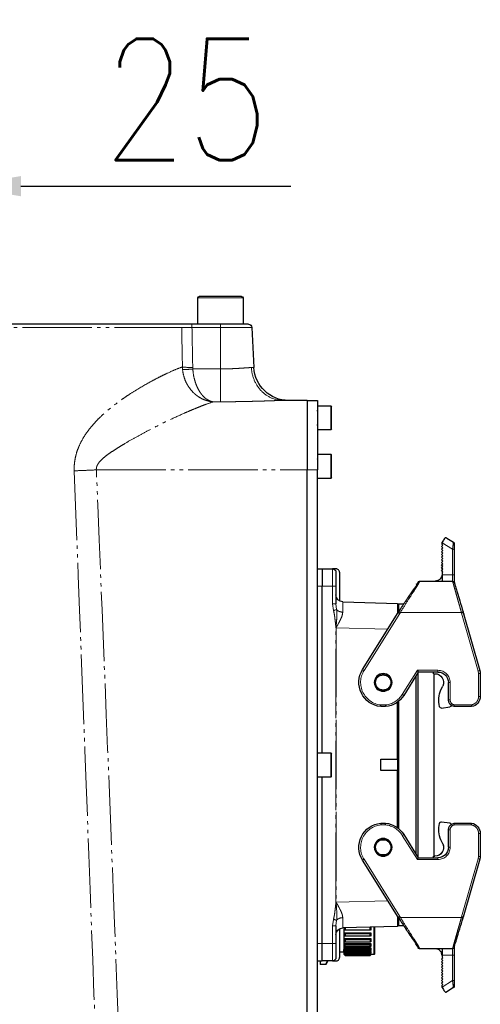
# Model space of a CAD drawing. Header units: millimetres. Extents: x 0 to 7327, y -11399 to -6123.
# Tile 3 of 87: x 1174 to 1307, y -8997 to -8713. Entities that reach past the tile are written whole.
import ezdxf

# ---------------------------------------------------------------- set-up
doc = ezdxf.new("R2010")
doc.units = ezdxf.units.MM
doc.linetypes.add('PHANTOM', pattern=[26.5, 20, -1.5, 1, -1.5, 1, -1.5])
doc.layers.add('AM_5', color=3, linetype='Continuous', lineweight=25)
doc.styles.add('HHI_Dims', font='simplex.shx', dxfattribs={"width": 0.8, "bigfont": 'whgtxt.shx'})
doc.dimstyles.new('HHI_Standard$0', dxfattribs={"dimtxt": 3.5, "dimasz": 3.5, "dimexe": 1, "dimexo": 1, "dimgap": 1.5, "dimtad": 1, "dimdec": 0, "dimdsep": 46, "dimtxsty": 'HHI_Dims', "dimcen": 0, "dimclrd": 1, "dimclre": 1, "dimclrt": 1, "dimadec": 3, "dimazin": 2, "dimtp": 0.1, "dimtm": 0.1, "dimtfac": 0.65, "dimtdec": 0, "dimtmove": 0, "dimatfit": 3, "dimldrblk": 'OPEN30', "dimfxl": 1, "dimlwd": -1, "dimlwe": -1, "dimarcsym": 1})

# ---------------------------------------------------------------- blocks, each defined once
blk = doc.blocks.new('A$C44B95001')
at = {"color": 7, "linetype": 'Continuous', "lineweight": 25}
for p, q in [((68.4, 249.71), (68.4, 242.11)), ((68.8, 250.11), (81, 250.11)), ((81.4, 242.11), (81.4, 249.71)), ((65.85, 241.16), (65.24, 229.58)), ((66.85, 242.11), (74.9, 242.11)), ((74.9, 242.11), (83.11, 242.11)), ((87.07, 242.11), (263.48, 242.11)), ((46.9, 218.61), (43.1, 218.61)), ((49.9, 220.11), (46.9, 220.11)), ((46.9, 220.11), (46.9, 200.11)), ((49.9, 220.11), (49.9, 200.11)), ((49.9, 220.11), (56.75, 220.11)), ((42.9, 218.38), (42.9, 218.41)), ((42.9, 211.81), (42.9, 218.38)), ((49.7, 218), (49.9, 218)), ((43.1, 211.61), (46.9, 211.61)), ((42.9, 197.81), (42.9, 204.41)), ((46.9, 204.61), (43.1, 204.61)), ((46.9, 30.11), (46.9, 200.11)), ((49.9, 30.11), (49.9, 200.11)), ((43.1, 197.61), (46.9, 197.61)), ((9.66, 180.48), (7.74, 179.28)), ((11.01, 179.11), (11.01, 179.26)), ((11.01, 178.6), (11.01, 179.11)), ((7.51, 177.2), (7.51, 169.88)), ((10.81, 178.41), (11.01, 178.6)), ((11.19, 178), (10.81, 178.41)), ((10.81, 177.64), (11.19, 178)), ((11.19, 177.23), (10.81, 177.64)), ((10.81, 176.87), (11.19, 177.23)), ((11.19, 176.46), (10.81, 176.87)), ((10.81, 176.1), (11.19, 176.46)), ((11.19, 175.69), (10.81, 176.1)), ((10.81, 175.33), (11.19, 175.69)), ((11.19, 174.92), (10.81, 175.33)), ((10.81, 174.56), (11.19, 174.92)), ((11.19, 174.15), (10.81, 174.56)), ((10.81, 173.79), (11.19, 174.15)), ((11.19, 173.38), (10.81, 173.79)), ((10.81, 173.02), (11.19, 173.38)), ((11.19, 172.61), (10.81, 173.02)), ((10.81, 172.25), (11.19, 172.61)), ((11.19, 171.84), (10.81, 172.25)), ((10.81, 171.48), (11.19, 171.84)), ((11.19, 171.07), (10.81, 171.48)), ((10.81, 170.71), (11.19, 171.07)), ((11.01, 170.5), (10.81, 170.71)), ((11.01, 170.5), (11.01, 170.06)), ((40.6, 170.61), (40.6, 162.34)), ((41.6, 171.61), (42.6, 171.61)), ((45.6, 171.61), (42.6, 171.61)), ((46.9, 171.6), (45.6, 171.6)), ((45.6, 171.6), (45.6, 166.6)), ((17.51, 168.06), (8, 168.06)), ((11.01, 170.06), (11.01, 169.92)), ((40.6, 169.39), (40.55, 169.39)), ((18.36, 167.28), (18.01, 167.34)), ((18.36, 167.16), (18.36, 166.87)), ((40.6, 167), (40.55, 167)), ((40.55, 166.22), (40.6, 166.22)), ((40.55, 165.98), (40.6, 165.98)), ((41.6, 166.61), (41.6, 161.48)), ((45.6, 118.61), (45.6, 166.61)), ((39.65, 162.07), (23.85, 161.66)), ((40.55, 163.56), (40.6, 163.56)), ((40.6, 164.16), (40.59, 164.16)), ((40.59, 163.57), (40.6, 163.57)), ((4.91, 159), (0.12, 142.28)), ((4.91, 159), (4.78, 158.56)), ((4.97, 159.2), (4.91, 159)), ((23.6, 161.51), (22.01, 161.51)), ((23.66, 159), (23.45, 159.33)), ((23.85, 160.36), (23.6, 160.36)), ((33.94, 142.56), (23.66, 159)), ((12.2, 141.86), (17.87, 141.86)), ((13.5, 141.38), (13.5, 141.86)), ((17.87, 141.86), (22.06, 135.15)), ((0, 141.45), (0, 134.86)), ((13.1, 141.38), (12.81, 141.36)), ((13.5, 141.38), (13.1, 141.38)), ((13.35, 88.83), (13.35, 141.38)), ((18, 141.65), (18, 88.56)), ((18.51, 89.37), (18.51, 140.84)), ((9.2, 133.86), (9.2, 138.86)), ((11.34, 136.73), (10.83, 137.82)), ((23.6, 133.41), (23.6, 96.8)), ((2.54, 131.89), (7.58, 131.89)), ((11.17, 131.48), (8.82, 131.8)), ((11.72, 131.85), (11.75, 131.96)), ((23.85, 116.73), (23.85, 133.22)), ((27.29, 131.89), (28.71, 131.89)), ((28.65, 116.73), (23.85, 116.73)), ((23.85, 116.73), (23.85, 113.48)), ((28.65, 113.48), (28.65, 116.73)), ((42.9, 111.81), (42.9, 118.41)), ((46.9, 118.61), (43.1, 118.61)), ((23.85, 96.99), (23.85, 113.48)), ((23.85, 113.48), (28.65, 113.48)), ((43.1, 111.61), (46.9, 111.61)), ((45.6, 63.61), (45.6, 111.61)), ((7.58, 98.32), (2.54, 98.32)), ((11.17, 98.73), (8.82, 98.41)), ((11.75, 98.25), (11.72, 98.36)), ((28.71, 98.32), (27.29, 98.32)), ((0, 95.36), (0, 88.76)), ((9.2, 91.36), (9.2, 96.36)), ((22.06, 95.06), (17.87, 88.36)), ((10.83, 92.39), (11.34, 93.48)), ((17.87, 88.36), (12.2, 88.36)), ((13.5, 88.83), (13.1, 88.83)), ((13.5, 88.36), (13.5, 88.83)), ((0.12, 87.93), (4.91, 71.21)), ((23.66, 71.21), (33.94, 87.65)), ((4.97, 71.01), (4.91, 71.21)), ((23.66, 71.21), (23.45, 70.88)), ((22.01, 68.71), (23.6, 68.71)), ((23.6, 69.86), (23.85, 69.86)), ((23.85, 68.56), (39.65, 68.14)), ((30.43, 60.66), (30.43, 68.38)), ((30.63, 60.46), (30.63, 68.38)), ((31.48, 67.56), (31.48, 68.45)), ((31.78, 67.52), (31.78, 68.41)), ((38.93, 68.16), (38.93, 67.52)), ((39.23, 67.56), (39.23, 68.15)), ((41.6, 68.73), (41.6, 63.61)), ((31.48, 67.56), (31.78, 67.52)), ((31.48, 66.67), (39.23, 66.67)), ((31.48, 65.82), (31.48, 66.67)), ((31.78, 66.57), (31.48, 66.67)), ((31.48, 65.82), (31.78, 65.72)), ((31.78, 67.52), (38.93, 67.52)), ((31.78, 65.72), (31.78, 66.57)), ((38.93, 66.57), (31.78, 66.57)), ((31.78, 65.72), (38.93, 65.72)), ((38.93, 67.52), (39.23, 67.56)), ((39.23, 66.67), (38.93, 66.57)), ((38.93, 66.57), (38.93, 65.72)), ((38.93, 65.72), (39.23, 65.82)), ((39.23, 66.67), (39.23, 67.56)), ((39.23, 65.82), (39.23, 66.67)), ((39.23, 65), (39.23, 65.82)), ((40.6, 67.87), (40.6, 59.61)), ((31.48, 65), (39.23, 65)), ((31.48, 64.23), (31.48, 65)), ((31.78, 64.84), (31.48, 65)), ((31.48, 64.23), (31.78, 64.08)), ((31.48, 63.51), (39.23, 63.51)), ((31.48, 62.85), (31.48, 63.51)), ((31.78, 63.3), (31.48, 63.51)), ((31.48, 62.85), (31.78, 62.65)), ((31.78, 64.84), (31.78, 64.08)), ((38.93, 64.84), (31.78, 64.84)), ((31.78, 64.08), (38.93, 64.08)), ((38.93, 63.3), (31.78, 63.3)), ((31.78, 62.65), (31.78, 63.3)), ((31.78, 62.65), (38.93, 62.65)), ((39.23, 65), (38.93, 64.84)), ((38.93, 64.84), (38.93, 64.08)), ((38.93, 64.08), (39.23, 64.23)), ((39.23, 63.51), (38.93, 63.3)), ((38.93, 62.65), (38.93, 63.3)), ((38.93, 62.65), (39.23, 62.85)), ((39.23, 64.23), (39.23, 65)), ((39.23, 63.51), (39.23, 64.23)), ((39.23, 62.85), (39.23, 63.51)), ((39.23, 62.26), (39.23, 62.85)), ((7.51, 60.33), (7.51, 53.01)), ((8, 62.16), (17.51, 62.16)), ((10.81, 59.5), (11.01, 59.71)), ((11.01, 60.16), (11.01, 60.29)), ((11.01, 60.16), (11.01, 59.71)), ((30.43, 60.66), (30.63, 60.46)), ((30.63, 60.46), (31.48, 60.46)), ((31.48, 62.26), (39.23, 62.26)), ((31.48, 61.75), (31.48, 62.26)), ((31.78, 62.01), (31.48, 62.26)), ((31.48, 61.75), (31.78, 61.5)), ((31.48, 61.31), (39.23, 61.31)), ((31.48, 60.96), (31.48, 61.31)), ((31.78, 61.03), (31.48, 61.31)), ((31.48, 60.96), (31.78, 60.68)), ((31.48, 60.7), (31.76, 60.7)), ((31.48, 60.53), (31.48, 60.7)), ((31.78, 60.41), (31.48, 60.7)), ((31.48, 60.53), (31.78, 60.24)), ((31.48, 60.46), (31.78, 60.16)), ((31.48, 60.46), (31.55, 60.46)), ((31.48, 60.46), (31.48, 60.46)), ((31.78, 60.16), (31.48, 60.46)), ((38.93, 62.01), (31.78, 62.01)), ((31.78, 61.5), (31.78, 62.01)), ((31.78, 61.5), (38.93, 61.5)), ((38.93, 61.03), (31.78, 61.03)), ((31.78, 60.68), (31.78, 61.03)), ((31.78, 60.68), (38.93, 60.68)), ((38.93, 60.41), (31.78, 60.41)), ((31.78, 60.24), (31.78, 60.41)), ((31.78, 60.24), (38.93, 60.24)), ((31.78, 60.16), (38.93, 60.16)), ((38.93, 60.16), (31.78, 60.16)), ((31.78, 60.16), (31.78, 60.16)), ((39.23, 62.26), (38.93, 62.01)), ((38.93, 62.01), (38.93, 61.5)), ((38.93, 61.5), (39.23, 61.75)), ((39.23, 61.31), (38.93, 61.03)), ((38.93, 61.03), (38.93, 60.68)), ((38.93, 60.68), (39.23, 60.96)), ((39.23, 60.7), (38.93, 60.41)), ((38.93, 60.24), (39.23, 60.53)), ((38.93, 60.16), (39.23, 60.46)), ((39.23, 60.46), (38.93, 60.16)), ((38.93, 60.41), (38.93, 60.24)), ((38.93, 60.16), (38.93, 60.16)), ((38.94, 60.7), (39.23, 60.7)), ((39.15, 60.46), (39.23, 60.46)), ((39.23, 61.75), (39.23, 62.26)), ((39.23, 61.81), (39.43, 61.81)), ((39.23, 61.31), (39.23, 61.75)), ((39.23, 60.96), (39.23, 61.31)), ((39.23, 60.7), (39.23, 60.96)), ((39.23, 60.53), (39.23, 60.7)), ((39.23, 60.46), (39.23, 60.53)), ((39.23, 60.46), (39.23, 60.46)), ((39.43, 61.72), (39.43, 61.16)), ((39.43, 61.16), (40.6, 61.16)), ((11.19, 59.14), (10.81, 59.5)), ((10.81, 58.73), (11.19, 59.14)), ((11.19, 58.37), (10.81, 58.73)), ((10.81, 57.96), (11.19, 58.37)), ((11.19, 57.6), (10.81, 57.96)), ((10.81, 57.19), (11.19, 57.6)), ((11.19, 56.83), (10.81, 57.19)), ((10.81, 56.42), (11.19, 56.83)), ((42.6, 58.61), (41.6, 58.61)), ((42.6, 58.61), (45.6, 58.61)), ((43.97, 58.61), (44.57, 57.56)), ((44.57, 57.56), (44.09, 58.61)), ((44.57, 57.56), (46.18, 57.56)), ((46.9, 58.62), (45.6, 58.62)), ((46.18, 58.62), (46.18, 57.56)), ((11.19, 56.06), (10.81, 56.42)), ((10.81, 55.65), (11.19, 56.06)), ((11.19, 55.29), (10.81, 55.65)), ((10.81, 54.88), (11.19, 55.29)), ((11.19, 54.52), (10.81, 54.88)), ((10.81, 54.11), (11.19, 54.52)), ((11.19, 53.75), (10.81, 54.11)), ((10.81, 53.34), (11.19, 53.75)), ((11.19, 52.98), (10.81, 53.34)), ((10.81, 52.57), (11.19, 52.98)), ((11.19, 52.21), (10.81, 52.57)), ((10.81, 51.8), (11.19, 52.21)), ((11.01, 51.61), (10.81, 51.8)), ((11.01, 51.1), (11.01, 51.61)), ((11.01, 50.95), (11.01, 51.1)), ((7.74, 50.93), (9.66, 49.73))]:
    blk.add_line(p, q, dxfattribs=at)
at = {"color": 8, "linetype": 'PHANTOM', "lineweight": 18}
for p, q in [((81.4, 249.71), (68.4, 249.71)), ((74.9, 241.16), (65.85, 241.16)), ((74.9, 241.16), (74.9, 242.11)), ((74.9, 229.19), (74.9, 241.16)), ((83.11, 241.16), (74.9, 241.16)), ((83.11, 242.11), (83.11, 241.16)), ((264.48, 241.13), (86.08, 241.13)), ((65.24, 229.58), (65.98, 229.58)), ((74.9, 219.73), (74.9, 229.19)), ((74.9, 229.19), (82.86, 229.19)), ((43.1, 218.61), (43.1, 211.61)), ((76.97, 219.73), (74.9, 219.73)), ((49.7, 211.44), (49.9, 211.44)), ((43.1, 204.61), (43.1, 197.61)), ((49.9, 200.11), (46.9, 200.11)), ((110.67, 200.11), (49.9, 200.11)), ((8.01, 177.23), (11.01, 179.11)), ((8.01, 169.92), (8.01, 177.23)), ((42.6, 171.61), (42.6, 166.61)), ((8.01, 169.92), (11.01, 169.92)), ((8.01, 169.92), (8.01, 168.06)), ((41.6, 166.61), (42.6, 166.61)), ((42.6, 161.48), (42.6, 166.61)), ((42.6, 166.61), (45.6, 166.61)), ((45.6, 166.6), (46.9, 166.6)), ((5.39, 158.86), (5.45, 159.06)), ((5.45, 159.06), (23.04, 159.06)), ((23.04, 159.06), (23.24, 158.74)), ((41.6, 161.48), (41.41, 159.86)), ((41.6, 161.48), (42.6, 161.48)), ((42.32, 159.6), (42.6, 161.48)), ((0.6, 142.14), (5.39, 158.86)), ((23.24, 158.74), (33.51, 142.3)), ((26.65, 154.23), (41.59, 154.62)), ((41.59, 154.62), (41.59, 154.63)), ((41.59, 154.62), (41.61, 154.62)), ((41.59, 154.62), (41.59, 75.59)), ((41.61, 154.62), (41.61, 154.63)), ((41.61, 75.59), (41.61, 154.62)), ((0.5, 141.45), (0.6, 142.14)), ((18.15, 142.36), (12.2, 142.36)), ((12.2, 142.36), (12.2, 141.86)), ((22.49, 135.41), (18.15, 142.36)), ((0.5, 141.45), (0, 141.45)), ((0.5, 134.86), (0.5, 141.45)), ((8.7, 138.86), (8.7, 133.86)), ((9.2, 138.86), (8.7, 138.86)), ((0, 134.86), (0.5, 134.86)), ((8.7, 133.86), (9.2, 133.86)), ((7.53, 132.39), (2.58, 132.39)), ((28.68, 132.39), (27.32, 132.39)), ((43.1, 118.61), (43.1, 111.61)), ((2.58, 97.82), (7.53, 97.82)), ((27.32, 97.82), (28.68, 97.82)), ((0.5, 95.36), (0, 95.36)), ((0.5, 88.76), (0.5, 95.36)), ((8.7, 96.36), (8.7, 91.36)), ((8.7, 96.36), (9.2, 96.36)), ((18.15, 87.86), (22.49, 94.8)), ((9.2, 91.36), (8.7, 91.36)), ((0, 88.76), (0.5, 88.76)), ((0.6, 88.07), (0.5, 88.76)), ((5.39, 71.35), (0.6, 88.07)), ((12.2, 88.36), (12.2, 87.86)), ((12.2, 87.86), (18.15, 87.86)), ((33.51, 87.91), (23.24, 71.47)), ((41.59, 75.59), (26.65, 75.98)), ((41.59, 75.58), (41.59, 75.59)), ((41.59, 75.59), (41.61, 75.59)), ((41.61, 75.58), (41.61, 75.59)), ((5.45, 71.16), (5.39, 71.35)), ((23.04, 71.16), (5.45, 71.16)), ((23.24, 71.47), (23.04, 71.16)), ((41.41, 70.35), (41.6, 68.73)), ((41.6, 68.73), (42.6, 68.73)), ((42.6, 68.73), (42.32, 70.61)), ((42.6, 63.61), (42.6, 68.73)), ((41.6, 63.61), (42.6, 63.61)), ((42.6, 63.61), (42.6, 58.61)), ((45.6, 63.61), (42.6, 63.61)), ((46.9, 63.62), (45.6, 63.62)), ((8.01, 60.29), (8.01, 62.16)), ((11.01, 60.29), (8.01, 60.29)), ((8.01, 52.98), (8.01, 60.29)), ((11.01, 51.1), (8.01, 52.98))]:
    blk.add_line(p, q, dxfattribs=at)
at = {"color": 7, "linetype": 'Continuous', "lineweight": 25, "flags": 128}
for points in [[(10.34, 180.32), (10.48, 180.1), (10.64, 179.84), (10.82, 179.56), (11.01, 179.26)], [(18.15, 142.36), (18.1, 142.27), (18.05, 142.18), (18.01, 142.11), (17.97, 142.03), (17.94, 141.97), (17.91, 141.92), (17.89, 141.89), (17.88, 141.86), (17.87, 141.86)], [(11.17, 131.48), (11.26, 131.48), (11.3, 131.48)], [(18.15, 87.86), (18.1, 87.94), (18.05, 88.03), (18.01, 88.11), (17.97, 88.18), (17.94, 88.24), (17.91, 88.29), (17.89, 88.33), (17.88, 88.35), (17.87, 88.36)], [(11.01, 50.95), (10.82, 50.65), (10.64, 50.37), (10.48, 50.11), (10.34, 49.89)]]:
    blk.add_lwpolyline(points, dxfattribs=at)
at = {"color": 8, "linetype": 'PHANTOM', "lineweight": 18, "flags": 128}
for points in [[(4.97, 159.2), (4.98, 159.2), (5.01, 159.19), (5.05, 159.18), (5.11, 159.16), (5.18, 159.14), (5.27, 159.11), (5.36, 159.08), (5.45, 159.06)], [(23.04, 159.06), (23.12, 159.11), (23.2, 159.16), (23.27, 159.21), (23.33, 159.25), (23.39, 159.28), (23.42, 159.31), (23.45, 159.32), (23.45, 159.33)], [(41.41, 159.86), (41.47, 159.84), (41.55, 159.82), (41.65, 159.79), (41.77, 159.76), (41.89, 159.72), (42.03, 159.68), (42.17, 159.64), (42.32, 159.6)], [(41.59, 154.63), (41.6, 154.63), (41.6, 154.63), (41.6, 154.63), (41.6, 154.63), (41.6, 154.63), (41.6, 154.63), (41.6, 154.63), (41.61, 154.63)], [(0.12, 142.28), (0.13, 142.27), (0.15, 142.27), (0.2, 142.25), (0.26, 142.24), (0.33, 142.22), (0.41, 142.19), (0.5, 142.17), (0.6, 142.14)], [(33.51, 142.3), (33.6, 142.35), (33.67, 142.4), (33.75, 142.45), (33.81, 142.49), (33.86, 142.52), (33.9, 142.54), (33.93, 142.56), (33.94, 142.56)], [(22.06, 135.15), (22.07, 135.15), (22.1, 135.17), (22.14, 135.19), (22.19, 135.22), (22.25, 135.26), (22.33, 135.31), (22.4, 135.36), (22.49, 135.41)], [(22.49, 94.8), (22.4, 94.85), (22.33, 94.9), (22.25, 94.95), (22.19, 94.99), (22.14, 95.02), (22.1, 95.04), (22.07, 95.06), (22.06, 95.06)], [(0.6, 88.07), (0.5, 88.04), (0.41, 88.02), (0.33, 88), (0.26, 87.97), (0.2, 87.96), (0.15, 87.94), (0.13, 87.94), (0.12, 87.93)], [(33.94, 87.65), (33.93, 87.65), (33.9, 87.67), (33.86, 87.69), (33.81, 87.72), (33.75, 87.76), (33.67, 87.81), (33.6, 87.86), (33.51, 87.91)], [(41.59, 75.58), (41.6, 75.58), (41.6, 75.58), (41.6, 75.58), (41.6, 75.58), (41.6, 75.58), (41.6, 75.58), (41.6, 75.58), (41.61, 75.58)], [(4.97, 71.01), (4.98, 71.01), (5.01, 71.02), (5.05, 71.04), (5.11, 71.05), (5.18, 71.08), (5.27, 71.1), (5.36, 71.13), (5.45, 71.16)], [(23.45, 70.88), (23.45, 70.89), (23.42, 70.9), (23.39, 70.93), (23.33, 70.96), (23.27, 71), (23.2, 71.05), (23.12, 71.1), (23.04, 71.16)], [(42.32, 70.61), (42.17, 70.57), (42.03, 70.53), (41.89, 70.49), (41.77, 70.45), (41.65, 70.42), (41.55, 70.39), (41.47, 70.37), (41.41, 70.35)]]:
    blk.add_lwpolyline(points, dxfattribs=at)
at = {"color": 7, "linetype": 'Continuous', "lineweight": 25}
for centre, radius in [((28, 138.86), 2.55), ((28, 138.86), 2.4), ((28, 91.36), 2.55), ((28, 91.36), 2.4)]:
    blk.add_circle(centre, radius, dxfattribs=at)
at = {"color": 8, "linetype": 'PHANTOM', "lineweight": 18}
for centre in [(28, 138.86), (28, 91.36)]:
    blk.add_circle(centre, 2.55, dxfattribs=at)
at = {"color": 7, "linetype": 'Continuous', "lineweight": 25}
for centre, radius, start, end in [((68.8, 249.71), 0.4, 90, 180), ((81, 249.71), 0.4, 0, 90), ((66.85, 241.11), 1, 90, 177), ((55.26, 230.11), 10, 270, 357), ((43.1, 218.41), 0.2, 90, 180), ((47.1, 217.31), 0.2, 180, 270), ((47.1, 212.91), 0.2, 90, 180), ((43.1, 211.81), 0.2, 180, 270), ((43.1, 204.41), 0.2, 90, 180), ((47.1, 203.31), 0.2, 180, 270), ((43.1, 197.81), 0.2, 180, 270), ((8.01, 178.86), 0.5, 122, 180), ((42.6, 170.61), 1, 90, 180), ((8, 167.56), 0.5, 90.0016, 178.9818), ((13.01, 170.06), 2, 180, 270), ((17.51, 167.56), 0.5, 0.8268, 90.0023), ((39.6, 164.07), 2, 271.5, 0), ((3, 141.45), 3, 164, 180), ((12.2, 138.86), 3, 90, 180), ((28, 138.86), 7, 275.8222, 32), ((13.1, 138.88), 2.5, 89.9238, 204.9238), ((4.99, 133.78), 7, 344.9238, 24.9238), ((3, 134.86), 3, 180, 261.1014), ((7.2, 133.86), 2, 280.9041, 0), ((28, 138.86), 7, 212, 264.1778), ((8.89, 132.3), 0.5, 185.2501, 262.3238), ((8.89, 132.3), 0.5, 185.2501, 262.3238), ((11.24, 131.98), 0.5, 262.3238, 344.9238), ((43.1, 118.41), 0.2, 90, 180), ((43.1, 111.81), 0.2, 180, 270), ((3, 95.36), 3, 98.8986, 180), ((7.2, 96.36), 2, 0, 79.0959), ((8.89, 97.91), 0.5, 97.6762, 174.7499), ((11.24, 98.23), 0.5, 15.0762, 97.6762), ((4.99, 96.43), 7, 335.0762, 15.0762), ((4.99, 96.43), 7, 335.0762, 15.0762), ((11.24, 98.23), 0.5, 15.0762, 60.6577), ((28, 91.36), 7, 95.8222, 148), ((28, 91.36), 7, 328, 84.1778), ((12.2, 91.36), 3, 180, 270), ((13.1, 91.33), 2.5, 155.0762, 270.0762), ((13.1, 91.33), 2.5, 155.0762, 240.6577), ((3, 88.76), 3, 180, 196), ((39.6, 66.14), 2, 0, 88.5), ((8, 62.66), 0.5, 181.0191, 269.9975), ((17.51, 62.66), 0.5, 269.9921, 306.3127), ((42.6, 59.61), 1, 180, 270), ((8.01, 51.35), 0.5, 180, 238)]:
    blk.add_arc(centre, radius, start, end, dxfattribs=at)
at = {"color": 8, "linetype": 'PHANTOM', "lineweight": 18}
for centre, radius, start, end in [((85.16, 248.32), 19.27, 263.1592, 271.9724), ((83.87, 248.84), 19.2, 267.0745, 275.952), ((7.88, 175.41), 1.82, 86.0849, 101.8967), ((7.88, 168.1), 1.82, 86.0905, 101.8911), ((39.76, 161.43), 2.29, 267.2686, 316.3974), ((12.2, 138.86), 3.5, 90, 180), ((28, 138.86), 6.5, 276.0422, 32), ((7.2, 133.86), 1.5, 282.5973, 0), ((28, 138.86), 6.5, 212, 263.9578), ((7.2, 96.36), 1.5, 0, 77.4027), ((28, 91.36), 6.5, 96.0422, 148), ((28, 91.36), 6.5, 328, 83.9578), ((12.2, 91.36), 3.5, 180, 270), ((39.76, 68.78), 2.29, 43.6027, 92.7308), ((7.88, 62.11), 1.82, 258.1051, 273.9141), ((7.88, 54.8), 1.82, 258.1058, 273.9134)]:
    blk.add_arc(centre, radius, start, end, dxfattribs=at)
blk.add_ellipse((174.9, -628.81), major_axis=(0, 2201.12), ratio=0.045397, start_param=1.164471, end_param=1.170147, dxfattribs=at)
at = {"color": 7, "linetype": 'Continuous', "lineweight": 25}
for points, knots in [([(83.11, 242.11), (83.35, 242.11), (83.59, 242.11), (84.06, 242.11), (84.29, 242.11), (84.75, 242.11), (84.96, 242.11), (85.37, 242.11), (85.57, 242.11), (85.93, 242.11), (86.09, 242.11), (86.39, 242.11), (86.52, 242.11), (86.75, 242.11), (86.84, 242.11), (86.99, 242.11), (87.04, 242.11), (87.07, 242.11)], [0, 0, 0, 0, 0.125, 0.125, 0.25, 0.25, 0.375, 0.375, 0.5, 0.5, 0.625, 0.625, 0.75, 0.75, 0.875, 0.875, 1, 1, 1, 1]), ([(49.9, 220.11), (49.9, 220.11), (49.9, 220), (49.9, 219.54), (49.9, 219.19), (49.9, 218.21), (49.9, 217.59), (49.9, 216.1), (49.9, 215.22), (49.9, 213.27), (49.9, 212.19), (49.9, 209.91), (49.9, 208.7), (49.9, 206.24), (49.9, 204.98), (49.9, 202.51), (49.9, 201.28), (49.9, 200.11)], [0, 0, 0, 0, 0.125, 0.125, 0.25, 0.25, 0.375, 0.375, 0.5, 0.5, 0.625, 0.625, 0.75, 0.75, 0.875, 0.875, 1, 1, 1, 1]), ([(7.51, 178.86), (7.51, 178.85), (7.51, 178.84), (7.51, 178.69), (7.51, 178.36), (7.51, 177.81), (7.51, 177.4), (7.51, 177.2)], [0, 0, 0, 0, 0.124197, 0.250329, 0.499922, 0.749408, 1, 1, 1, 1]), ([(9.66, 180.48), (9.66, 180.48), (9.76, 180.54), (9.96, 180.58), (10.22, 180.48), (10.31, 180.36), (10.34, 180.32)], [0, 0, 0, 0, 0.0058844, 0.5268758, 0.8267892, 1, 1, 1, 1]), ([(40.6, 170.61), (40.62, 170.74), (40.65, 171), (40.88, 171.33), (41.21, 171.56), (41.47, 171.59), (41.6, 171.61)], [0, 0, 0, 0, 0.249996, 0.499997, 0.750004, 1, 1, 1, 1]), ([(41.6, 170.61), (41.6, 170.55), (41.6, 170.47), (41.6, 169.97), (41.6, 169.45), (41.6, 168.81), (41.6, 167.88), (41.6, 167.11), (41.6, 166.61)], [0, 0, 0, 0, 0.2394565, 0.368361, 0.5000008, 0.6316402, 0.7605444, 1, 1, 1, 1]), ([(7.77, 167.99), (7.75, 167.98), (7.46, 167.81), (7.48, 167.41), (7.1, 166.3), (6.81, 165.32), (6.68, 164.87)], [0, 0, 0, 0, 0.031498, 0.429256, 0.739749, 1, 1, 1, 1]), ([(7.51, 169.88), (7.51, 169.58), (7.51, 168.96), (7.51, 168.45), (7.51, 168.22), (7.51, 168.21), (7.51, 167.99), (7.51, 167.78), (7.51, 167.7), (7.51, 167.69)], [0, 0, 0, 0, 0.304829, 0.63246, 0.633262, 0.639167, 0.655199, 0.960489, 1, 1, 1, 1]), ([(11.01, 169.92), (11.01, 169.68), (11.01, 169.18), (11.01, 168.56), (11.01, 168.13), (11.01, 168.08), (11.01, 168.06)], [0, 0, 0, 0, 0.24102, 0.500063, 0.759071, 1, 1, 1, 1]), ([(23.45, 159.33), (22.79, 160.35), (21.44, 162.4), (19.87, 164.65), (18.87, 166.1), (18.3, 166.94), (18.01, 167.49), (18.01, 167.54), (18.01, 167.56)], [0, 0, 0, 0, 0.252446, 0.507009, 0.631161, 0.754178, 0.875612, 1, 1, 1, 1]), ([(6.68, 164.87), (6.44, 164.07), (5.94, 162.4), (5.31, 160.3), (4.97, 159.2)], [0, 0, 0, 0, 0.475737, 1, 1, 1, 1]), ([(18.36, 167.16), (18.36, 167.17), (18.36, 167.2), (18.36, 167.24), (18.36, 167.26), (18.36, 167.28), (18.36, 167.28), (18.36, 167.28)], [0, 0, 0, 0, 0.232031, 0.395311, 0.559639, 0.709214, 1, 1, 1, 1]), ([(23.6, 161.51), (23.6, 161.38), (23.6, 161.13), (23.6, 160.07), (23.6, 159.18), (23.6, 159.1)], [0, 0, 0, 0, 0.476665, 0.95333, 1, 1, 1, 1]), ([(23.85, 161.66), (23.85, 161.53), (23.85, 161.29), (23.85, 160.03), (23.85, 158.93), (23.85, 158.66)], [0, 0, 0, 0, 0.428988, 0.857218, 1, 1, 1, 1]), ([(30.2, 138.86), (30.17, 138.57), (30.1, 137.99), (29.59, 137.26), (28.86, 136.77), (28, 136.6), (27.14, 136.77), (26.4, 137.26), (25.91, 137.99), (25.74, 138.86), (25.91, 139.72), (26.4, 140.45), (27.14, 140.94), (28, 141.11), (28.86, 140.94), (29.59, 140.45), (30.1, 139.72), (30.17, 139.14), (30.2, 138.86)], [0, 0, 0, 0, 0.0625, 0.125, 0.1875, 0.25, 0.3125, 0.375, 0.4375, 0.5, 0.5625, 0.625, 0.6875, 0.75, 0.8125, 0.875, 0.9375, 1, 1, 1, 1]), ([(2.58, 132.39), (2.58, 132.39), (2.57, 132.37), (2.57, 132.29), (2.56, 132.17), (2.55, 132.03), (2.54, 131.93), (2.54, 131.89), (2.54, 131.89), (2.54, 131.89)], [0, 0, 0, 0, 0.0138685, 0.0760917, 0.2916142, 0.505844, 0.7196107, 0.9332651, 1, 1, 1, 1]), ([(7.58, 131.89), (7.58, 131.9), (7.58, 131.91), (7.57, 131.99), (7.56, 132.12), (7.54, 132.26), (7.53, 132.35), (7.53, 132.39), (7.53, 132.39)], [0, 0, 0, 0, 0.213355, 0.426697, 0.640438, 0.855111, 0.987793, 1, 1, 1, 1]), ([(27.32, 132.39), (27.32, 132.39), (27.31, 132.35), (27.31, 132.26), (27.3, 132.12), (27.3, 131.99), (27.29, 131.91), (27.29, 131.9), (27.29, 131.89)], [0, 0, 0, 0, 0.017611, 0.142224, 0.356924, 0.571365, 0.785682, 1, 1, 1, 1]), ([(28.71, 131.89), (28.71, 131.9), (28.71, 131.91), (28.7, 131.99), (28.7, 132.12), (28.69, 132.26), (28.69, 132.35), (28.68, 132.39), (28.68, 132.39)], [0, 0, 0, 0, 0.214318, 0.428635, 0.643077, 0.857776, 0.982389, 1, 1, 1, 1]), ([(2.58, 97.82), (2.58, 97.82), (2.57, 97.88), (2.56, 98), (2.55, 98.15), (2.54, 98.26), (2.54, 98.31), (2.54, 98.32), (2.54, 98.32)], [0, 0, 0, 0, 0.013871, 0.229425, 0.445001, 0.66016, 0.874639, 1, 1, 1, 1]), ([(7.53, 97.82), (7.53, 97.82), (7.53, 97.86), (7.54, 97.95), (7.56, 98.09), (7.57, 98.22), (7.58, 98.3), (7.58, 98.31), (7.58, 98.32)], [0, 0, 0, 0, 0.0122068, 0.1448891, 0.359561, 0.5733021, 0.7866438, 1, 1, 1, 1]), ([(27.32, 97.82), (27.32, 97.82), (27.31, 97.86), (27.31, 97.95), (27.3, 98.09), (27.3, 98.22), (27.29, 98.3), (27.29, 98.31), (27.29, 98.32)], [0, 0, 0, 0, 0.017611, 0.142223, 0.356932, 0.571364, 0.785681, 1, 1, 1, 1]), ([(28.71, 98.32), (28.71, 98.31), (28.71, 98.3), (28.7, 98.22), (28.7, 98.09), (28.69, 97.95), (28.69, 97.86), (28.68, 97.82), (28.68, 97.82)], [0, 0, 0, 0, 0.214319, 0.428636, 0.643069, 0.857777, 0.982389, 1, 1, 1, 1]), ([(30.2, 91.36), (30.17, 91.07), (30.1, 90.49), (29.59, 89.76), (28.86, 89.27), (28, 89.1), (27.14, 89.27), (26.4, 89.76), (25.91, 90.49), (25.74, 91.36), (25.91, 92.22), (26.4, 92.95), (27.14, 93.44), (28, 93.61), (28.86, 93.44), (29.59, 92.95), (30.1, 92.22), (30.17, 91.64), (30.2, 91.36)], [0, 0, 0, 0, 0.0625, 0.125, 0.1875, 0.25, 0.3125, 0.375, 0.4375, 0.5, 0.5625, 0.625, 0.6875, 0.75, 0.8125, 0.875, 0.9375, 1, 1, 1, 1]), ([(7.5, 62.65), (7.49, 62.67), (7.47, 62.71), (7.33, 63.21), (7.09, 64), (6.66, 65.42), (5.96, 67.76), (5.3, 69.93), (4.97, 71.01)], [0, 0, 0, 0, 0.124863, 0.249414, 0.374302, 0.499555, 0.7492, 1, 1, 1, 1]), ([(23.6, 71.11), (23.6, 71.03), (23.6, 70.14), (23.6, 69.08), (23.6, 68.83), (23.6, 68.71)], [0, 0, 0, 0, 0.046671, 0.523335, 1, 1, 1, 1]), ([(23.85, 71.5), (23.85, 71.25), (23.85, 70.16), (23.85, 68.92), (23.85, 68.68), (23.85, 68.56)], [0, 0, 0, 0, 0.134877, 0.5670533, 1, 1, 1, 1]), ([(23.45, 70.88), (22.76, 69.82), (22.05, 68.73), (21.42, 67.82), (21.4, 67.79)], [0, 0, 0, 0, 0.971414, 1, 1, 1, 1]), ([(17.77, 62.23), (17.78, 62.23), (17.88, 62.29), (17.87, 62.46), (18.31, 63.22), (19.25, 64.63), (20.33, 66.21), (21.11, 67.35), (21.4, 67.79)], [0, 0, 0, 0, 0.013399, 0.156683, 0.366492, 0.605363, 0.849778, 1, 1, 1, 1]), ([(7.51, 62.66), (7.51, 62.62), (7.51, 62.56), (7.51, 62.2), (7.51, 61.98), (7.51, 61.96), (7.51, 61.74), (7.51, 61.35), (7.51, 60.91), (7.51, 60.7), (7.51, 60.55), (7.51, 60.41), (7.51, 60.33)], [0, 0, 0, 0, 0.240639, 0.499274, 0.499909, 0.504571, 0.517225, 0.758227, 0.879013, 0.885094, 0.939251, 1, 1, 1, 1]), ([(41.6, 63.61), (41.6, 63.1), (41.6, 62.33), (41.6, 61.4), (41.6, 60.76), (41.6, 60.24), (41.6, 59.74), (41.6, 59.66), (41.6, 59.61)], [0, 0, 0, 0, 0.239457, 0.368361, 0.5, 0.631639, 0.760543, 1, 1, 1, 1]), ([(45.6, 58.61), (45.6, 58.68), (45.6, 58.83), (45.6, 59.99), (45.6, 61.64), (45.6, 62.95), (45.6, 63.61)], [0, 0, 0, 0, 0.25, 0.5, 0.75, 1, 1, 1, 1]), ([(11.01, 62.16), (11.01, 62.13), (11.01, 62.07), (11.01, 61.65), (11.01, 61.04), (11.01, 60.54), (11.01, 60.29)], [0, 0, 0, 0, 0.25, 0.500001, 0.75, 1, 1, 1, 1]), ([(11.05, 60.37), (11.08, 60.54), (11.13, 60.97), (11.46, 61.46), (11.86, 61.81), (12.23, 62.01), (12.62, 62.13), (12.88, 62.15), (13.01, 62.16)], [0, 0, 0, 0, 0.174067, 0.440614, 0.579071, 0.720419, 0.86262, 1, 1, 1, 1]), ([(39.23, 62.08), (39.31, 61.99), (39.42, 61.86), (39.43, 61.75), (39.43, 61.72)], [0, 0, 0, 0, 0.7361817, 1, 1, 1, 1]), ([(39.43, 61.55), (39.43, 61.55), (39.42, 61.57), (39.39, 61.59), (39.34, 61.6), (39.28, 61.61), (39.24, 61.61), (39.23, 61.61)], [0, 0, 0, 0, 0.214594, 0.429214, 0.643846, 0.85855, 1, 1, 1, 1]), ([(41.6, 58.61), (41.47, 58.62), (41.21, 58.65), (40.88, 58.88), (40.65, 59.21), (40.62, 59.47), (40.6, 59.61)], [0, 0, 0, 0, 0.249996, 0.5, 0.749999, 1, 1, 1, 1]), ([(7.51, 53.01), (7.51, 52.81), (7.51, 52.4), (7.51, 51.85), (7.51, 51.52), (7.51, 51.37), (7.51, 51.36), (7.51, 51.35)], [0, 0, 0, 0, 0.2505889, 0.500075, 0.7496654, 0.8756992, 1, 1, 1, 1]), ([(10.34, 49.89), (10.29, 49.83), (10.16, 49.67), (9.89, 49.64), (9.73, 49.69), (9.66, 49.73), (9.66, 49.73)], [0, 0, 0, 0, 0.255281, 0.645684, 0.994118, 1, 1, 1, 1])]:
    blk.add_open_spline(points, degree=3, knots=knots, dxfattribs=at)
at = {"color": 8, "linetype": 'PHANTOM', "lineweight": 18}
for points, knots in [([(86.08, 241.13), (86.06, 241.13), (86.02, 241.14), (85.91, 241.14), (85.84, 241.15), (85.67, 241.15), (85.57, 241.15), (85.35, 241.15), (85.22, 241.16), (84.95, 241.16), (84.81, 241.16), (84.5, 241.16), (84.34, 241.16), (84, 241.16), (83.82, 241.16), (83.47, 241.16), (83.29, 241.16), (83.11, 241.16)], [0, 0, 0, 0, 0.125, 0.125, 0.25, 0.25, 0.375, 0.375, 0.5, 0.5, 0.625, 0.625, 0.75, 0.75, 0.875, 0.875, 1, 1, 1, 1]), ([(86.08, 241.13), (86.05, 239.46), (86.02, 237.79), (85.98, 236.11), (85.94, 233.99), (85.9, 231.87), (85.86, 229.75)], [0.00097527, 0.00097527, 0.00097527, 0.00097527, 0.006, 0.006, 0.006, 0.01237826, 0.01237826, 0.01237826, 0.01237826]), ([(56.75, 220.11), (57.92, 220.11), (59.08, 220.35), (61.26, 221.29), (62.26, 221.98), (63.96, 223.72), (64.65, 224.77), (65.63, 227.07), (65.91, 228.32), (65.98, 229.58)], [0, 0, 0, 0, 0.25, 0.25, 0.5, 0.5, 0.75, 0.75, 1, 1, 1, 1]), ([(65.98, 229.58), (66.34, 229.58), (66.83, 229.56), (67.58, 229.51), (67.74, 229.5), (68.06, 229.47), (68.23, 229.46), (68.76, 229.43), (69.13, 229.4), (69.91, 229.35), (70.33, 229.33), (71.19, 229.28), (71.63, 229.26), (72.53, 229.23), (73, 229.21), (73.94, 229.19), (74.42, 229.19), (74.9, 229.19)], [0, 0, 0, 0, 0.25, 0.25, 0.3125, 0.3125, 0.375, 0.375, 0.5, 0.5, 0.625, 0.625, 0.75, 0.75, 0.875, 0.875, 1, 1, 1, 1]), ([(82.86, 229.19), (82.82, 228.52), (82.74, 227.88), (82.51, 226.62), (82.35, 226.01), (82.08, 225.15), (81.98, 224.87), (81.77, 224.34), (81.66, 224.07), (81.3, 223.32), (81.04, 222.87), (80.63, 222.26), (80.49, 222.06), (80.2, 221.69), (80.05, 221.52), (79.59, 221.04), (79.28, 220.76), (78.64, 220.31), (78.31, 220.13), (77.81, 219.92), (77.64, 219.87), (77.39, 219.8), (77.31, 219.79), (77.14, 219.76), (77.06, 219.74), (76.97, 219.73)], [0, 0, 0, 0, 0.125, 0.125, 0.25, 0.25, 0.3125, 0.3125, 0.375, 0.375, 0.5, 0.5, 0.5625, 0.5625, 0.625, 0.625, 0.75, 0.75, 0.875, 0.875, 0.9375, 0.9375, 0.96875, 0.96875, 1, 1, 1, 1]), ([(85.82, 229.06), (85.76, 228.4), (85.64, 227.76), (85.3, 226.5), (85.07, 225.89), (84.66, 225.04), (84.51, 224.76), (84.19, 224.23), (84.02, 223.97), (83.49, 223.23), (83.11, 222.78), (82.49, 222.17), (82.28, 221.98), (81.84, 221.62), (81.61, 221.45), (80.92, 220.97), (80.45, 220.7), (79.49, 220.26), (78.99, 220.09), (78.24, 219.9), (77.99, 219.85), (77.61, 219.79), (77.48, 219.78), (77.23, 219.75), (77.1, 219.74), (76.97, 219.73)], [0, 0, 0, 0, 0.125, 0.125, 0.25, 0.25, 0.3125, 0.3125, 0.375, 0.375, 0.5, 0.5, 0.5625, 0.5625, 0.625, 0.625, 0.75, 0.75, 0.875, 0.875, 0.9375, 0.9375, 0.96875, 0.96875, 1, 1, 1, 1]), ([(85.86, 229.75), (86.3, 229.63), (86.92, 229.41), (88.47, 228.78), (89.41, 228.36), (91.06, 227.57), (91.65, 227.28), (92.9, 226.65), (93.56, 226.3), (95.63, 225.2), (97.14, 224.35), (99.57, 222.87), (100.41, 222.35), (101.72, 221.5), (102.16, 221.2), (103.05, 220.59), (103.5, 220.27), (104.87, 219.29), (105.79, 218.59), (107.65, 217.08), (108.58, 216.26), (109.97, 214.93), (110.43, 214.47), (111.34, 213.49), (111.79, 212.98), (113.11, 211.37), (113.94, 210.21), (115.04, 208.28), (115.39, 207.59), (115.99, 206.18), (116.26, 205.44), (116.58, 204.28), (116.67, 203.89), (116.83, 203.1), (116.9, 202.7), (117.05, 201.49), (117.08, 200.67), (117.05, 199.84)], [0, 0, 0, 0, 0.125, 0.125, 0.25, 0.25, 0.3125, 0.3125, 0.375, 0.375, 0.5, 0.5, 0.5625, 0.5625, 0.59375, 0.59375, 0.625, 0.625, 0.6875, 0.6875, 0.75, 0.75, 0.78125, 0.78125, 0.8125, 0.8125, 0.875, 0.875, 0.90625, 0.90625, 0.9375, 0.9375, 0.953125, 0.953125, 0.96875, 0.96875, 1, 1, 1, 1]), ([(74.9, 219.73), (73.94, 219.73), (72.99, 219.74), (71.58, 219.75), (71.11, 219.76), (70.18, 219.77), (69.72, 219.78), (68.36, 219.8), (67.47, 219.82), (65.74, 219.86), (64.89, 219.88), (63.28, 219.93), (62.52, 219.95), (61.44, 219.99), (61.09, 220), (60.42, 220.02), (60.09, 220.03), (59.15, 220.06), (58.58, 220.08), (57.83, 220.09), (57.59, 220.1), (57.14, 220.1), (56.94, 220.11), (56.75, 220.11)], [0, 0, 0, 0, 0.125, 0.125, 0.1875, 0.1875, 0.25, 0.25, 0.375, 0.375, 0.5, 0.5, 0.625, 0.625, 0.6875, 0.6875, 0.75, 0.75, 0.875, 0.875, 0.9375, 0.9375, 1, 1, 1, 1]), ([(110.67, 200.11), (110.68, 200.19), (110.68, 200.28), (110.68, 200.46), (110.67, 200.54), (110.64, 200.8), (110.6, 200.97), (110.48, 201.3), (110.41, 201.46), (110.24, 201.76), (110.15, 201.9), (109.85, 202.32), (109.63, 202.57), (109.17, 203.05), (108.93, 203.27), (108.18, 203.92), (107.66, 204.32), (106.62, 205.07), (106.1, 205.42), (105.05, 206.11), (104.53, 206.44), (103.5, 207.08), (102.99, 207.38), (101.49, 208.28), (100.51, 208.84), (98.6, 209.91), (97.67, 210.41), (95.86, 211.37), (94.98, 211.83), (92.43, 213.13), (90.85, 213.9), (87.91, 215.29), (86.55, 215.9), (84.66, 216.74), (84.06, 217), (82.91, 217.49), (82.35, 217.72), (81.31, 218.14), (80.81, 218.34), (79.88, 218.7), (79.45, 218.87), (78.23, 219.32), (77.54, 219.56), (76.97, 219.73)], [0, 0, 0, 0, 0.003906, 0.003906, 0.007813, 0.007813, 0.015625, 0.015625, 0.023438, 0.023438, 0.03125, 0.03125, 0.046875, 0.046875, 0.0625, 0.0625, 0.09375, 0.09375, 0.125, 0.125, 0.15625, 0.15625, 0.1875, 0.1875, 0.25, 0.25, 0.3125, 0.3125, 0.375, 0.375, 0.5, 0.5, 0.625, 0.625, 0.6875, 0.6875, 0.75, 0.75, 0.8125, 0.8125, 0.875, 0.875, 1, 1, 1, 1]), ([(110.67, 200.11), (111.82, 200.06), (112.98, 200.01), (115.15, 199.92), (116.16, 199.88), (117.05, 199.84)], [0, 0, 0, 0, 0.5, 0.5, 1, 1, 1, 1]), ([(7.74, 179.28), (7.75, 179.28), (7.75, 179.26), (7.78, 179.08), (7.83, 178.67), (7.91, 178), (7.98, 177.49), (8.01, 177.23)], [0, 0, 0, 0, 0.1275243, 0.258216, 0.509973, 0.7559694, 1, 1, 1, 1]), ([(8, 168.06), (8, 168.05), (7.99, 168.03), (7.94, 167.84), (7.82, 167.4), (7.62, 166.7), (7.42, 165.98), (7.23, 165.32), (7.01, 164.51), (6.73, 163.53), (6.49, 162.7), (6.31, 162.06), (6.2, 161.67), (6.07, 161.23), (5.98, 160.91), (5.89, 160.59), (5.72, 160.02), (5.57, 159.46), (5.45, 159.06)], [0, 0, 0, 0, 0.066898, 0.12533, 0.250448, 0.371421, 0.434987, 0.500598, 0.57911, 0.662364, 0.750395, 0.77832, 0.808434, 0.84074, 0.875237, 0.879435, 0.91158, 1, 1, 1, 1]), ([(23.04, 159.06), (22.36, 160.14), (21.01, 162.31), (19.43, 164.75), (18.41, 166.34), (17.82, 167.29), (17.56, 167.81), (17.52, 168.02), (17.51, 168.05), (17.51, 168.06)], [0, 0, 0, 0, 0.248108, 0.496606, 0.621816, 0.747453, 0.873483, 0.936721, 1, 1, 1, 1]), ([(39.65, 162.07), (39.65, 162.03), (39.66, 161.96), (39.66, 161.36), (39.66, 160.44), (39.65, 159.58), (39.65, 159.15)], [0, 0, 0, 0, 0.248544, 0.498048, 0.748528, 1, 1, 1, 1]), ([(5.39, 158.86), (5.35, 158.87), (5.28, 158.89), (5.16, 158.93), (5.06, 158.96), (4.99, 158.98), (4.93, 159), (4.92, 159), (4.91, 159)], [0, 0, 0, 0, 0.155094, 0.290294, 0.50016, 0.630492, 0.757431, 1, 1, 1, 1]), ([(23.66, 159), (23.66, 159), (23.64, 158.99), (23.55, 158.93), (23.41, 158.84), (23.3, 158.77), (23.24, 158.74)], [0, 0, 0, 0, 0.250003, 0.499998, 0.75001, 1, 1, 1, 1]), ([(39.65, 159.15), (39.69, 158.79), (39.79, 158.06), (40.49, 156.54), (41.15, 155.39), (41.59, 154.63)], [0, 0, 0, 0, 0.249926, 0.500083, 1, 1, 1, 1]), ([(41.41, 159.86), (41.38, 159.4), (41.31, 158.53), (41.4, 156.77), (41.52, 155.48), (41.59, 154.63)], [0, 0, 0, 0, 0.2671, 0.514716, 1, 1, 1, 1]), ([(41.61, 154.63), (41.65, 155.04), (41.74, 155.88), (41.89, 157.12), (42.04, 158.37), (42.23, 159.19), (42.32, 159.6)], [0, 0, 0, 0, 0.25004, 0.500016, 0.749869, 1, 1, 1, 1]), ([(2.58, 132.39), (2.3, 132.47), (1.74, 132.62), (1.28, 133.02), (1.08, 133.25), (1.07, 133.27), (0.88, 133.5), (0.67, 133.89), (0.56, 134.3), (0.52, 134.51), (0.5, 134.65), (0.5, 134.78), (0.5, 134.86)], [0, 0, 0, 0, 0.241868, 0.499364, 0.499955, 0.504503, 0.517038, 0.75713, 0.878472, 0.884603, 0.939008, 1, 1, 1, 1]), ([(0.5, 95.36), (0.53, 95.64), (0.58, 96.22), (0.9, 96.74), (1.09, 96.97), (1.11, 96.99), (1.3, 97.21), (1.65, 97.49), (2.04, 97.67), (2.24, 97.74), (2.38, 97.78), (2.51, 97.81), (2.58, 97.82)], [0, 0, 0, 0, 0.24187, 0.499366, 0.499955, 0.504503, 0.51704, 0.757132, 0.878474, 0.884606, 0.93901, 1, 1, 1, 1]), ([(41.59, 75.58), (41.15, 74.82), (40.49, 73.67), (39.79, 72.15), (39.69, 71.42), (39.65, 71.06)], [0, 0, 0, 0, 0.499917, 0.750075, 1, 1, 1, 1]), ([(41.59, 75.58), (41.52, 74.73), (41.4, 73.44), (41.31, 71.68), (41.38, 70.81), (41.41, 70.35)], [0, 0, 0, 0, 0.4855281, 0.733262, 1, 1, 1, 1]), ([(42.32, 70.61), (42.23, 71.02), (42.04, 71.84), (41.89, 73.09), (41.74, 74.33), (41.65, 75.17), (41.61, 75.58)], [0, 0, 0, 0, 0.24996, 0.499923, 0.74996, 1, 1, 1, 1]), ([(5.39, 71.35), (5.35, 71.34), (5.28, 71.32), (5.17, 71.28), (5.09, 71.26), (5, 71.23), (4.93, 71.21), (4.92, 71.21), (4.91, 71.21)], [0, 0, 0, 0, 0.155014, 0.301529, 0.439523, 0.569002, 0.801387, 1, 1, 1, 1]), ([(5.45, 71.16), (5.57, 70.75), (5.71, 70.22), (5.87, 69.67), (5.96, 69.35), (6.09, 68.93), (6.25, 68.35), (6.53, 67.39), (6.87, 66.18), (7.26, 64.79), (7.58, 63.66), (7.78, 62.95), (7.89, 62.55), (7.97, 62.24), (7.99, 62.19), (8, 62.16)], [0, 0, 0, 0, 0.088453, 0.113153, 0.120613, 0.15932, 0.206969, 0.249692, 0.379874, 0.499372, 0.628427, 0.749449, 0.81195, 0.874785, 1, 1, 1, 1]), ([(23.04, 71.16), (22.36, 70.07), (21.01, 67.9), (19.43, 65.46), (18.41, 63.87), (17.82, 62.92), (17.52, 62.28), (17.51, 62.2), (17.51, 62.16)], [0, 0, 0, 0, 0.248159, 0.496707, 0.621943, 0.747605, 0.873662, 1, 1, 1, 1]), ([(23.66, 71.21), (23.66, 71.21), (23.64, 71.22), (23.55, 71.28), (23.41, 71.37), (23.3, 71.44), (23.24, 71.47)], [0, 0, 0, 0, 0.249999, 0.499995, 0.750003, 1, 1, 1, 1]), ([(39.65, 71.06), (39.65, 70.63), (39.66, 69.77), (39.66, 68.85), (39.66, 68.25), (39.65, 68.18), (39.65, 68.14)], [0, 0, 0, 0, 0.251472, 0.501952, 0.751456, 1, 1, 1, 1]), ([(7.74, 50.93), (7.75, 50.93), (7.75, 50.95), (7.78, 51.13), (7.83, 51.54), (7.91, 52.21), (7.98, 52.72), (8.01, 52.98)], [0, 0, 0, 0, 0.127532, 0.258217, 0.509972, 0.755969, 1, 1, 1, 1])]:
    blk.add_open_spline(points, degree=3, knots=knots, dxfattribs=at)
for points in [[(82.86, 229.19), (82.88, 229.35), (82.89, 229.51), (82.89, 229.67)], [(85.86, 229.75), (85.86, 229.52), (85.84, 229.29), (85.82, 229.06)], [(104.25, 39.11), (106.33, 92.77), (108.47, 146.44), (110.67, 200.11)], [(117.05, 199.84), (114.98, 146.22), (112.96, 92.6), (110.99, 38.97)]]:
    blk.add_open_spline(points, degree=3, dxfattribs=at)
blk = doc.blocks.new('*D123')
at = {"layer": 'AM_5', "color": 1, "transparency": 16777216}
for p, q in [((1131.74, -8778.81), (1131.74, -8756.13)), ((1156.74, -8809.87), (1156.74, -8756.13)), ((1114.24, -8761.13), (1096.74, -8761.13)), ((1131.74, -8761.13), (1156.74, -8761.13)), ((1174.24, -8761.13), (1252.07, -8761.13))]:
    blk.add_line(p, q, dxfattribs=at)
for points in [[(1114.24, -8758.21), (1114.24, -8764.04), (1131.74, -8761.13)], [(1174.24, -8758.21), (1174.24, -8764.04), (1156.74, -8761.13)]]:
    blk.add_solid(points, dxfattribs=at)
at = {"layer": 'Defpoints', "color": 0, "transparency": 16777216}
for p in [(1156.74, -8761.13), (1131.74, -8783.81), (1156.74, -8814.87)]:
    blk.add_point(p, dxfattribs=at)
at = {"layer": 'AM_5', "color": 1, "transparency": 16777216, "insert": (1221.9, -8736.13), "char_height": 35, "attachment_point": 5, "style": 'HHI_Dims'}
blk.add_mtext('25', dxfattribs=at)
blk = doc.blocks.new('_Open30')
at = {"color": 0, "linetype": 'ByBlock', "lineweight": -2}
for p, q in [((-1, 0.268), (0, 0)), ((0, 0), (-1, -0.268)), ((0, 0), (-1, 0))]:
    blk.add_line(p, q, dxfattribs=at)

msp = doc.modelspace()

# ---------------------------------------------------------------- block references
at = {"xscale": -1}
msp.add_blockref('A$C44B95001', (1306.64, -9042.98), dxfattribs=at)

# ---------------------------------------------------------------- dimensions: what is measured, and where the dimension line sits
at = {"layer": 'AM_5'}
dim = msp.add_linear_dim(base=(1156.74, -8761.13), p1=(1131.74, -8783.81), p2=(1156.74, -8814.87), dimstyle='HHI_Standard$0', override={"dimscale": 5, "dimtxt": 7}, dxfattribs=at)
dim.commit()
dim.dimension.update_dxf_attribs({"geometry": '*D123', "text_midpoint": (1221.9, -8736.13)})

doc.saveas('drawing.dxf')
